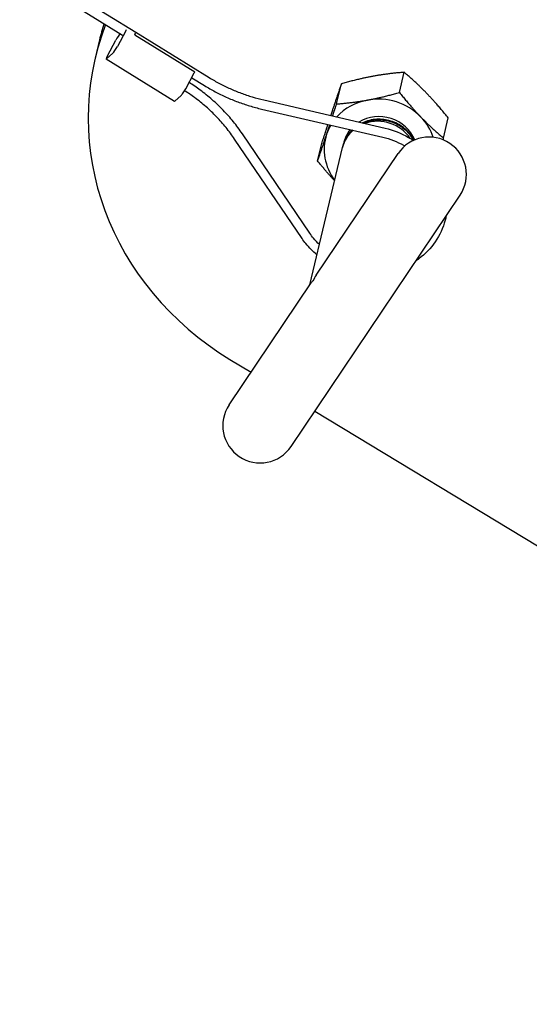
# Model space of a CAD drawing. Header units: inches. Extents: x 36 to 1719, y -84 to 1122.
# Tile 33 of 256: x 427.88 to 430.44, y 301.03 to 305.97. Entities that reach past the tile are written whole.
import ezdxf

# ---------------------------------------------------------------- set-up
doc = ezdxf.new("R2010")
doc.units = ezdxf.units.IN
doc.header["$LTSCALE"] = 48
doc.header["$MEASUREMENT"] = 0
doc.layers.add('Visible (ANSI)', color=7, linetype='Continuous', lineweight=30)

msp = doc.modelspace()

# ---------------------------------------------------------------- linework, layer by layer
at = {"layer": 'Visible (ANSI)'}
for p, q in [((427.01044, 306.80906), (428.46408, 305.91171)), ((427.02137, 306.74708), (428.39796, 305.89729)), ((428.41492, 305.91877), (428.37202, 305.83963)), ((428.28204, 305.87248), (428.26029, 305.78133)), ((428.3217, 305.79328), (428.3646, 305.87242)), ((428.45937, 305.89901), (428.76088, 305.71289)), ((428.46423, 305.91154), (428.83338, 305.68367)), ((428.658, 305.56398), (428.31505, 305.77569)), ((428.34864, 305.80552), (428.31786, 305.77717)), ((428.71496, 305.62792), (428.75786, 305.70707)), ((428.74492, 305.68319), (428.80875, 305.64378)), ((429.78803, 305.60894), (429.81218, 305.71019)), ((429.47243, 305.55132), (429.49658, 305.65257)), ((428.6608, 305.56546), (428.69159, 305.59382)), ((429.1069, 305.57132), (429.71577, 305.43023)), ((429.09632, 305.52566), (429.70518, 305.38456)), ((430.00859, 305.38041), (430.03275, 305.48167)), ((429.29939, 304.87578), (428.96066, 305.3752)), ((429.33818, 304.90209), (428.99945, 305.40151)), ((429.33823, 304.64382), (429.50269, 305.33311)), ((429.37739, 305.26518), (429.40155, 305.36643)), ((429.50337, 305.33598), (429.50405, 305.33883)), ((429.37001, 304.69107), (429.78127, 305.30244)), ((429.24421, 303.83218), (430.09242, 305.09313)), ((428.93306, 304.04148), (429.34431, 304.65285)), ((428.93638, 304.26926), (429.04284, 304.20468)), ((429.36381, 304.00997), (430.88821, 303.08524))]:
    msp.add_line(p, q, dxfattribs=at)
msp.add_circle((423.8504, 315.79693), 23.75, dxfattribs=at)
for centre, start, end in [((429.93684, 305.19778), 326.07239, 146.07239), ((429.08864, 303.93683), 146.07239, 326.07239)]:
    msp.add_arc(centre, 0.1875, start, end, dxfattribs=at)
for centre, major_axis, ratio, start_param, end_param in [((429.71934, 305.43322), (-1.45905, 0.34811), 0.9270951, 6.1562249, 7.5201784), ((429.74108, 305.52436), (-1.45905, 0.34811), 0.9270951, 6.2217172, 6.2831853), ((428.40515, 305.90977), (-0.01642, -0.02659), 0.1257285, 1.9922802, 2.2283064), ((428.37437, 305.88142), (0.01642, 0.02659), 0.1257285, 0.5938297, 1.9922802), ((428.45174, 305.89171), (0.01234, 0.02), 0.1257285, 5.1517538, 6.2831853), ((428.36225, 305.83063), (-0.01642, -0.02659), 0.1257285, 0.4214839, 1.9922802), ((428.33147, 305.80228), (-0.01642, -0.02659), 0.1257285, 5.1338729, 6.7046692), ((428.7481, 305.69807), (0.01642, 0.02659), 0.1257285, 5.1338729, 5.3791988), ((428.7052, 305.61893), (0.01642, 0.02659), 0.1257285, 3.5630765, 5.1338729), ((429.6908, 305.31363), (-0.27381, 0.06533), 0.9270951, 5.1558063, 5.8157644), ((429.6908, 305.31363), (-0.27381, 0.06533), 0.9270951, 4.1086088, 5.1558063), ((428.67441, 305.59057), (-0.01642, -0.02659), 0.1257285, 0, 0.4214839), ((429.6908, 305.31363), (-0.18221, 0.04347), 0.9270951, 3.7281341, 5.5335602), ((429.68507, 305.28959), (0.18238, -0.04351), 0.9270951, 0.7837489, 2.1730518), ((429.6908, 305.31363), (-0.27381, 0.06533), 0.9270951, 3.6655366, 4.1086088), ((429.6908, 305.31363), (-0.27381, 0.06533), 0.9270951, 6.0092957, 6.2030039), ((429.6908, 305.31363), (-0.18221, 0.04347), 0.9270951, 5.8605203, 6.3282155), ((429.6908, 305.31363), (-0.27381, 0.06533), 0.9270951, 6.2030039, 7.125048), ((429.68507, 305.28959), (-0.18238, 0.04351), 0.9270951, 5.6977945, 6.2831853), ((429.51274, 304.56731), (-0.09755, -0.2225), 0.7631589, 4.4796383, 4.6113364), ((429.51274, 304.56731), (-0.17362, 0.07612), 0.5605058, 6.0504346, 6.1821328)]:
    msp.add_ellipse(centre, major_axis=major_axis, ratio=ratio, start_param=start_param, end_param=end_param, dxfattribs=at)
for points, knots in [([(428.83338, 305.68367), (428.85013, 305.67332), (428.86725, 305.66352), (428.90214, 305.64502), (428.91992, 305.63633), (428.95603, 305.6201), (428.97437, 305.61257), (429.01153, 305.5987), (429.03035, 305.59236), (429.06836, 305.58091), (429.08756, 305.57581), (429.1069, 305.57132)], [1.57079633, 1.57079633, 1.57079633, 1.57079633, 1.6406095, 1.6406095, 1.71042267, 1.71042267, 1.78023584, 1.78023584, 1.85004901, 1.85004901, 1.91986218, 1.91986218, 1.91986218, 1.91986218]), ([(428.96066, 305.3752), (428.94726, 305.39496), (428.93295, 305.41421), (428.90262, 305.45153), (428.88661, 305.4696), (428.85299, 305.50444), (428.83538, 305.5212), (428.79872, 305.55329), (428.77967, 305.56861), (428.74348, 305.59531), (428.72655, 305.60691), (428.7092, 305.61795)], [4.27605667, 4.27605667, 4.27605667, 4.27605667, 4.36332313, 4.36332313, 4.45058959, 4.45058959, 4.53785606, 4.53785606, 4.62512252, 4.62512252, 4.69806958, 4.69806958, 4.69806958, 4.69806958]), ([(428.99945, 305.40151), (428.98529, 305.42239), (428.97017, 305.44272), (428.93816, 305.48213), (428.92126, 305.5012), (428.8858, 305.53795), (428.86724, 305.55562), (428.82861, 305.58942), (428.80854, 305.60556), (428.76964, 305.63425), (428.75098, 305.64701), (428.73186, 305.65909)], [4.27605667, 4.27605667, 4.27605667, 4.27605667, 4.36332313, 4.36332313, 4.45058959, 4.45058959, 4.53785606, 4.53785606, 4.62512252, 4.62512252, 4.7014064, 4.7014064, 4.7014064, 4.7014064]), ([(428.80875, 305.64378), (428.82638, 305.6329), (428.84439, 305.62258), (428.88109, 305.60312), (428.89978, 305.59398), (428.93775, 305.57693), (428.95703, 305.56901), (428.99609, 305.55443), (429.01586, 305.54777), (429.05582, 305.53574), (429.07599, 305.53037), (429.09632, 305.52566)], [1.57079633, 1.57079633, 1.57079633, 1.57079633, 1.6406095, 1.6406095, 1.71042267, 1.71042267, 1.78023584, 1.78023584, 1.85004901, 1.85004901, 1.91986218, 1.91986218, 1.91986218, 1.91986218]), ([(429.85978, 305.36872), (429.85813, 305.37218), (429.85636, 305.37561), (429.843, 305.39944), (429.82726, 305.4177), (429.78934, 305.44741), (429.76763, 305.45867), (429.72158, 305.47274), (429.69778, 305.4757), (429.64926, 305.47308), (429.62504, 305.46712), (429.6026, 305.45677), (429.60237, 305.45666), (429.60215, 305.45656)], [69.37614322, 69.37614322, 69.37614322, 69.37614322, 69.40745433, 69.40745433, 69.59717852, 69.59717852, 69.7840733, 69.7840733, 69.96537385, 69.96537385, 70.15514577, 70.15514577, 70.15707968, 70.15707968, 70.15707968, 70.15707968]), ([(429.60587, 305.45569), (429.62296, 305.46313), (429.64121, 305.4681), (429.68369, 305.47329), (429.70779, 305.47187), (429.75471, 305.46075), (429.77704, 305.45098), (429.81699, 305.42392), (429.8341, 305.40674), (429.85114, 305.38099), (429.85474, 305.37473), (429.85792, 305.36832)], [0.81088116, 0.81088116, 0.81088116, 0.81088116, 0.95574543, 0.95574543, 1.13819898, 1.13819898, 1.32379971, 1.32379971, 1.51346259, 1.51346259, 1.57177809, 1.57177809, 1.57177809, 1.57177809]), ([(429.50303, 305.33452), (429.50362, 305.33706), (429.50426, 305.33959), (429.5112, 305.36452), (429.52203, 305.38538), (429.54153, 305.4094), (429.5466, 305.41489), (429.55201, 305.42006)], [0.37321924, 0.37321924, 0.37321924, 0.37321924, 0.39423979, 0.39423979, 0.58155994, 0.58155994, 0.64098676, 0.64098676, 0.64098676, 0.64098676]), ([(429.5502, 305.42048), (429.54875, 305.41904), (429.54732, 305.41758), (429.53006, 305.39922), (429.51785, 305.3796), (429.50757, 305.35184), (429.50562, 305.34538), (429.50405, 305.33883)], [70.32376655, 70.32376655, 70.32376655, 70.32376655, 70.33997175, 70.33997175, 70.52392639, 70.52392639, 70.57839219, 70.57839219, 70.57839219, 70.57839219]), ([(429.71577, 305.43023), (429.7573, 305.4206), (429.79739, 305.40472), (429.8423, 305.37853), (429.8504, 305.37342), (429.85831, 305.36805)], [1.22173048, 1.22173048, 1.22173048, 1.22173048, 1.54415246, 1.54415246, 1.61706803, 1.61706803, 1.61706803, 1.61706803]), ([(429.70518, 305.38456), (429.74157, 305.37613), (429.77671, 305.3623), (429.81085, 305.34261), (429.81288, 305.34142), (429.81489, 305.3402)], [1.22173048, 1.22173048, 1.22173048, 1.22173048, 1.53891788, 1.53891788, 1.5590532, 1.5590532, 1.5590532, 1.5590532]), ([(430.02286, 304.98972), (430.02137, 304.98216), (430.01963, 304.97466), (430.00748, 304.92914), (429.99074, 304.8928), (429.94581, 304.8272), (429.9176, 304.79798), (429.88043, 304.77031), (429.87564, 304.76691), (429.87077, 304.76363)], [2.76230726, 2.76230726, 2.76230726, 2.76230726, 2.82424921, 2.82424921, 3.14129606, 3.14129606, 3.45918583, 3.45918583, 3.50520553, 3.50520553, 3.50520553, 3.50520553]), ([(429.38632, 304.84538), (429.37587, 304.85533), (429.36608, 304.86586), (429.35033, 304.88504), (429.34405, 304.89345), (429.33818, 304.90209)], [4.93060408, 4.93060408, 4.93060408, 4.93060408, 5.05611638, 5.05611638, 5.14872129, 5.14872129, 5.14872129, 5.14872129]), ([(429.37397, 304.79363), (429.35349, 304.81071), (429.33479, 304.82972), (429.31161, 304.85854), (429.30531, 304.86705), (429.29939, 304.87578)], [4.86211073, 4.86211073, 4.86211073, 4.86211073, 5.06651281, 5.06651281, 5.14872129, 5.14872129, 5.14872129, 5.14872129])]:
    msp.add_open_spline(points, degree=3, knots=knots, dxfattribs=at)
for points, weights in [([(429.65657, 305.69055), (429.58334, 305.67718), (429.49658, 305.65257)], [1, 1.0379548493, 1]), ([(429.81218, 305.71019), (429.72981, 305.70392), (429.65657, 305.69055)], [1, 1.0379548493, 1]), ([(429.92465, 305.60509), (429.87347, 305.65812), (429.81218, 305.71019)], [1, 1.0379548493, 1]), ([(429.49658, 305.65257), (429.47331, 305.58507), (429.45125, 305.51867)], [1, 1.0379548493, 1]), ([(429.47243, 305.55132), (429.5548, 305.55759), (429.62804, 305.57096)], [1, 1.0379548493, 1]), ([(429.62804, 305.57096), (429.70127, 305.58433), (429.78803, 305.60894)], [1, 1.0379548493, 1]), ([(429.78803, 305.60894), (429.84494, 305.53854), (429.89612, 305.48551)], [1, 1.0379548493, 1]), ([(430.03275, 305.48167), (429.97584, 305.55207), (429.92465, 305.60509)], [1, 1.0379548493, 1]), ([(429.45125, 305.51867), (429.44713, 305.50624), (429.44291, 305.49346)], [1, 1.00688945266, 1.01127779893]), ([(429.45295, 305.49113), (429.46215, 305.51943), (429.47243, 305.55132)], [1.01755012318, 1.01377295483, 1]), ([(429.89612, 305.48551), (429.94731, 305.43248), (430.00859, 305.38041)], [1, 1.0379548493, 1]), ([(429.42823, 305.44874), (429.41586, 305.41086), (429.40155, 305.36643)], [1.018972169, 1.01929323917, 1]), ([(429.42272, 305.39908), (429.43034, 305.42203), (429.43834, 305.4464)], [1, 1.01279945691, 1.01696623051]), ([(429.37739, 305.26518), (429.40067, 305.33268), (429.42272, 305.39908)], [1, 1.0379548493, 1]), ([(430.00859, 305.38041), (430.00724, 305.37622), (430.00591, 305.3721)], [1, 1.00178931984, 1.00340993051]), ([(429.46277, 305.16581), (429.42238, 305.20953), (429.37739, 305.26518)], [1.01284216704, 1.02976776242, 1])]:
    msp.add_rational_spline(points, weights, degree=2, dxfattribs=at)

doc.saveas('drawing.dxf')
